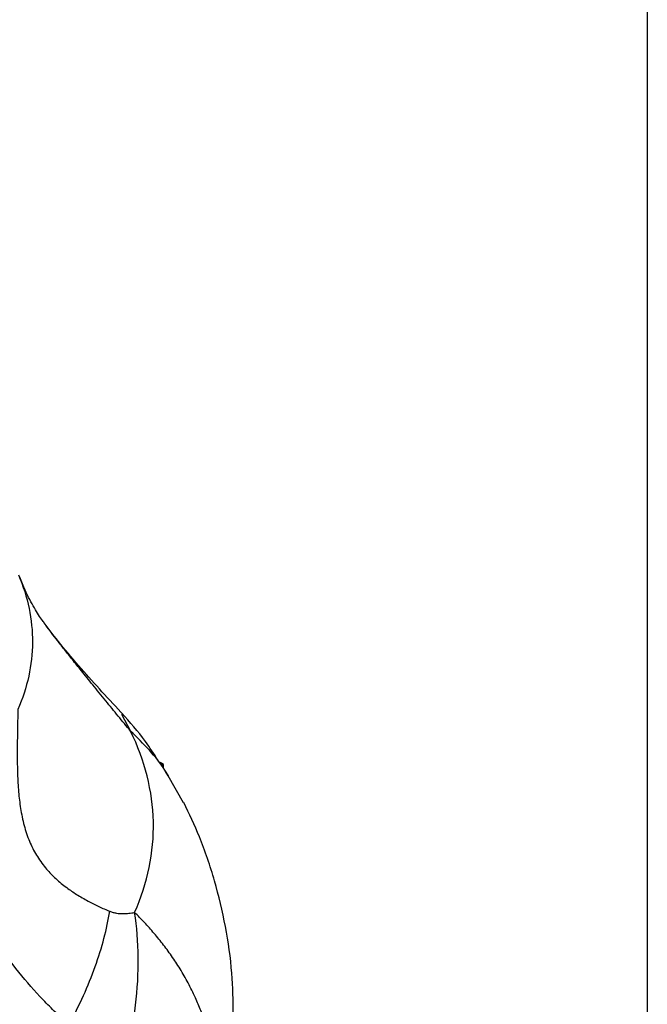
# Model space of a CAD drawing. Header units: millimetres. Extents: x 13 to 546, y 13 to 419.
# Tile 15 of 18: x 514 to 546, y 234 to 285. Entities that reach past the tile are written whole.
import ezdxf

# ---------------------------------------------------------------- set-up
doc = ezdxf.new("R2010")
doc.units = ezdxf.units.MM
doc.header["$LTSCALE"] = 2
doc.linetypes.add('SLD-Solid', pattern=[0])
doc.layers.add('TEXT', color=140, linetype='SLD-Solid', lineweight=25)

msp = doc.modelspace()

# ---------------------------------------------------------------- linework, layer by layer
for p, q in [((519.283, 249.247), (519.737, 248.384)), ((521.416, 246.688), (521.251, 246.784)), ((521.328, 246.637), (521.416, 246.688)), ((521.416, 246.525), (521.416, 246.688)), ((521.669, 246.109), (521.483, 246.386)), ((522.432, 244.727), (521.649, 246.096))]:
    msp.add_line(p, q)
for points, knots in [([(514.023, 256.36), (514.499, 255.236), (514.738, 254.078), (514.726, 251.764), (514.475, 250.607), (513.986, 249.485)], [0, 0, 0, 0, 0.5, 0.5, 1, 1, 1, 1]), ([(515.366, 253.86), (515.326, 253.915), (515.173, 254.121), (514.829, 254.666), (514.417, 255.413), (514.175, 256.022), (514.084, 256.25)], [0, 0, 0, 0, 0.116432, 0.444939, 0.791863, 1, 1, 1, 1]), ([(519.377, 249.206), (518.64, 250.002), (517.496, 251.24), (516.118, 252.87), (515.595, 253.557), (515.329, 253.908)], [0, 0, 0, 0, 0.469221, 0.729267, 1, 1, 1, 1]), ([(519.738, 248.384), (519.527, 248.641), (519.106, 249.155), (518.462, 249.944), (517.833, 250.718), (517.265, 251.422), (516.784, 252.022), (516.379, 252.534), (515.921, 253.122), (515.574, 253.57), (515.382, 253.838), (515.366, 253.86)], [0, 0, 0, 0, 0.139665, 0.279322, 0.427795, 0.558649, 0.660963, 0.753967, 0.838026, 0.98638, 1, 1, 1, 1]), ([(513.986, 249.485), (513.984, 249.332), (513.979, 249.055), (513.968, 248.497), (513.952, 247.527), (513.952, 246.366), (514.022, 245.198), (514.132, 244.313), (514.317, 243.461), (514.601, 242.658), (514.983, 241.941), (515.43, 241.34), (515.938, 240.82), (516.452, 240.399), (517.004, 240.026), (517.553, 239.708), (518.027, 239.47), (518.397, 239.304), (518.583, 239.224), (518.676, 239.185)], [0, 0, 0, 0, 0.03431, 0.0625, 0.125, 0.25, 0.315414, 0.375, 0.438745, 0.500001, 0.559895, 0.625, 0.683663, 0.75, 0.808045, 0.875, 0.9375, 0.96875, 1, 1, 1, 1]), ([(521.148, 246.885), (520.934, 247.217), (520.352, 248.12), (519.702, 248.842), (519.29, 249.298)], [0, 0, 0, 0, 0.368079, 1, 1, 1, 1]), ([(519.945, 239.123), (520.613, 240.637), (520.935, 242.2), (520.865, 245.323), (520.473, 246.882), (519.738, 248.384)], [0, 0, 0, 0, 0.5, 0.5, 1, 1, 1, 1]), ([(521.649, 246.096), (521.594, 246.197), (521.149, 247), (520.396, 247.738), (519.738, 248.384)], [0, 0, 0, 0, 0.124412, 1, 1, 1, 1]), ([(516.595, 233.386), (516.483, 233.488), (516.257, 233.692), (515.814, 234.114), (515.054, 234.877), (514.017, 236.05), (512.881, 237.604), (511.888, 239.319), (511.067, 241.185), (510.417, 243.161), (509.98, 244.86), (509.671, 246.236), (509.526, 246.928), (509.454, 247.274)], [0, 0, 0, 0, 0.031255, 0.062509, 0.125015, 0.250007, 0.374984, 0.499972, 0.624969, 0.749975, 0.874981, 0.93749, 1, 1, 1, 1]), ([(524.979, 233.921), (524.967, 234.621), (524.941, 236.126), (524.612, 238.411), (524.055, 240.744), (523.344, 242.867), (522.73, 244.162), (522.456, 244.739)], [0, 0, 0, 0, 0.186981, 0.401891, 0.61549, 0.828476, 1, 1, 1, 1]), ([(516.595, 233.386), (517.128, 234.375), (517.58, 235.379), (518.282, 237.336), (518.532, 238.29), (518.676, 239.185)], [0, 0, 0, 0, 0.5, 0.5, 1, 1, 1, 1]), ([(518.676, 239.185), (518.704, 239.174), (518.762, 239.152), (518.877, 239.116), (519.073, 239.077), (519.342, 239.058), (519.599, 239.073), (519.799, 239.098), (519.896, 239.115), (519.945, 239.123)], [0, 0, 0, 0, 0.062525, 0.125009, 0.25004, 0.499979, 0.749974, 0.874985, 1, 1, 1, 1]), ([(518.784, 229.49), (519.079, 230.278), (519.332, 231.09), (519.739, 232.733), (519.892, 233.564), (520.09, 235.211), (520.136, 236.028), (520.119, 237.617), (520.057, 238.388), (519.945, 239.123)], [0, 0, 0, 0, 0.25, 0.25, 0.5, 0.5, 0.75, 0.75, 1, 1, 1, 1]), ([(524.181, 229.589), (524.18, 229.706), (524.178, 229.938), (524.162, 230.287), (524.137, 230.635), (524.102, 230.982), (524.057, 231.328), (524.003, 231.673), (523.939, 232.015), (523.865, 232.356), (523.782, 232.696), (523.69, 233.032), (523.588, 233.367), (523.477, 233.699), (523.357, 234.028), (523.227, 234.355), (523.025, 234.827), (522.732, 235.432), (522.327, 236.15), (521.892, 236.825), (521.432, 237.459), (520.952, 238.051), (520.46, 238.605), (520.114, 238.953), (519.945, 239.123)], [0, 0, 0, 0, 0.033652, 0.067253, 0.100805, 0.134308, 0.167765, 0.201175, 0.234541, 0.267864, 0.301146, 0.334388, 0.367591, 0.400755, 0.433883, 0.466973, 0.500027, 0.579064, 0.655563, 0.729519, 0.800933, 0.869815, 0.936167, 1, 1, 1, 1])]:
    msp.add_open_spline(points, degree=3, knots=knots)
for points in [[(521.251, 246.784), (521.277, 246.735), (521.303, 246.686), (521.328, 246.637)], [(521.328, 246.637), (521.358, 246.6), (521.387, 246.563), (521.416, 246.525)]]:
    msp.add_open_spline(points, degree=3)
at = {"layer": 'TEXT'}
msp.add_line((546.1, 419.1), (546.1, 12.7), dxfattribs=at)

doc.saveas('drawing.dxf')
